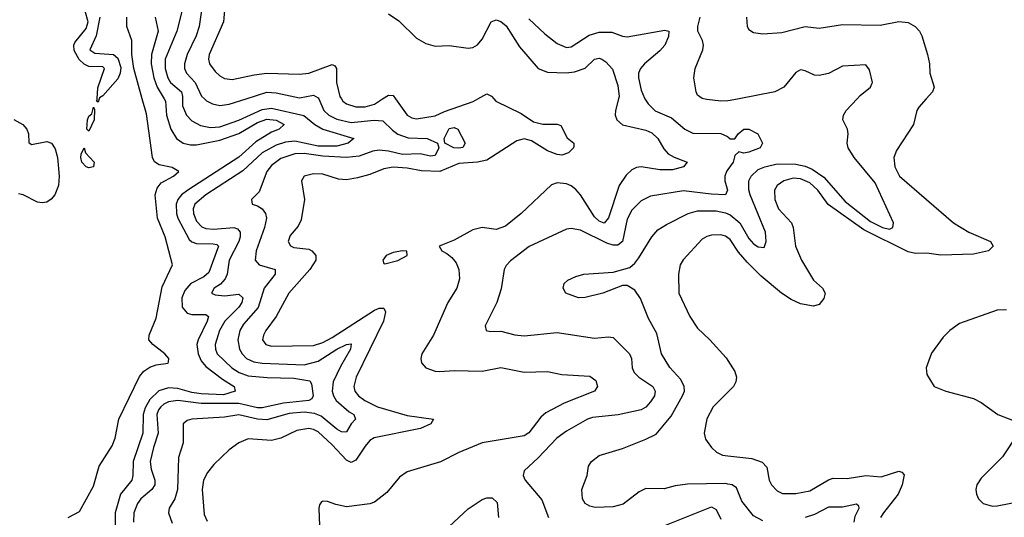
# Model space of a CAD drawing. Header units: inches. Extents: x 1694797 to 1849917, y 907313 to 1017959.
# Tile 239 of 256: x 1766974 to 1771181, y 958211 to 960339. Entities that reach past the tile are written whole.
import ezdxf

# ---------------------------------------------------------------- set-up
doc = ezdxf.new("R2010")
doc.units = ezdxf.units.IN
doc.header["$MEASUREMENT"] = 0
for name, color, linetype in [('B7965', 7, 'Continuous'), ('B7966', 7, 'Continuous'), ('B7975', 7, 'Continuous'), ('B7976', 7, 'Continuous')]:
    doc.layers.add(name, color=color, linetype=linetype)

msp = doc.modelspace()

# ---------------------------------------------------------------- linework, layer by layer
at = {"layer": 'B7965', "color": 5}
for points, elevation in [([(1767181.3, 958210), (1767230, 958235.8), (1767290, 958343.5), (1767313.3, 958430), (1767370, 958515.9), (1767381.8, 958550), (1767398.7, 958630), (1767486.6, 958813.4), (1767504.4, 958835.6), (1767530, 958852.7), (1767557.8, 958862.2), (1767608.5, 958870), (1767610, 958875.3), (1767611, 958890), (1767595.1, 958910), (1767543.2, 958950), (1767526.5, 958970), (1767526.9, 958990), (1767557.6, 959062.4), (1767583.6, 959196.4), (1767627.8, 959290), (1767596.5, 959410), (1767563.5, 959490), (1767553.8, 959590), (1767561.7, 959618.3), (1767579.4, 959640.6), (1767632.2, 959670), (1767654.8, 959690), (1767626, 959706), (1767570, 959717.8), (1767550.7, 959730.7), (1767541.4, 959750), (1767516.3, 959936.3), (1767498.4, 960000)], 580), ([(1767314.5, 960000), (1767310, 959986), (1767302, 959990), (1767305.6, 959994.4), (1767305.9, 960000)], 560), ([(1767591.1, 960000), (1767596.9, 959990), (1767601.7, 959930), (1767619.9, 959870), (1767644.2, 959830), (1767672.7, 959810), (1767703.6, 959803.6), (1767730, 959804), (1767830, 959823), (1767910, 959851.7), (1767990, 959898.6), (1768030, 959912.6), (1768069.6, 959909.6), (1768104.7, 959890), (1768083.6, 959870), (1768050, 959857.5), (1767983.7, 959816.3), (1767910, 959750.5), (1767692.3, 959610), (1767666.2, 959590), (1767649.4, 959570), (1767642.6, 959550), (1767644.1, 959510), (1767650.1, 959490), (1767698.8, 959398.8), (1767710, 959388.7), (1767730, 959381.5), (1767800.8, 959380.8), (1767816.7, 959376.7), (1767823.9, 959370), (1767782, 959258), (1767760.7, 959239.3), (1767706, 959210), (1767679.3, 959180.7), (1767667.5, 959150), (1767668.2, 959110), (1767690, 959083.9), (1767710, 959078.1), (1767770, 959078.6), (1767780.5, 959070), (1767775.8, 959050), (1767736.7, 958970), (1767731.5, 958950), (1767737.5, 958910), (1767750, 958880.1), (1767770, 958855.5), (1767841.1, 958801.1), (1767890.2, 958770), (1767894.7, 958750), (1767844.9, 958735.1), (1767750, 958738.5), (1767710, 958744.2), (1767650, 958761.4), (1767610, 958764.7), (1767568.7, 958751.3), (1767530, 958714.4), (1767510, 958678.4), (1767501.9, 958650), (1767500.7, 958570), (1767458.8, 958450), (1767458.3, 958390), (1767453.9, 958370), (1767405.1, 958310), (1767382.1, 958230), (1767383.8, 958070)], 620), ([(1767670.1, 960000), (1767670.1, 959970), (1767686.4, 959930), (1767710, 959905.9), (1767746.7, 959886.7), (1767790, 959877.9), (1767830, 959880.4), (1767910, 959909.4), (1768010, 959953.9), (1768050, 959959.6), (1768188.8, 959928.8), (1768234.7, 959890), (1768270, 959870.7), (1768402.3, 959830), (1768378.2, 959810), (1768330, 959797.2), (1768250, 959798), (1768150, 959818.9), (1768110, 959815.4), (1768070, 959802.5), (1768010, 959769.2), (1767927.1, 959692.9), (1767769.4, 959590), (1767722.9, 959550), (1767715.5, 959530), (1767716.6, 959510), (1767730, 959477.5), (1767752.7, 959452.7), (1767770, 959445.5), (1767802.4, 959442.4), (1767890, 959450.1), (1767904.7, 959444.7), (1767916.9, 959430), (1767917.1, 959410), (1767910.1, 959390), (1767868.7, 959310), (1767860.4, 959250), (1767852.1, 959230), (1767832, 959208), (1767805.2, 959190), (1767793.4, 959170), (1767810, 959162.6), (1767850, 959158), (1767910, 959165.1), (1767927.3, 959150), (1767923.1, 959130), (1767910.1, 959110), (1767850.9, 959050), (1767828.5, 959010), (1767809.7, 958950), (1767810.6, 958930), (1767818.2, 958910), (1767881.3, 958850), (1767912.4, 958830), (1767950, 958815.2), (1768031.9, 958808.1), (1768146.2, 958806.2), (1768214.2, 958794.2), (1768221.5, 958781.5), (1768228.9, 958730), (1768222.7, 958717.3), (1768210.3, 958709.7), (1768100.9, 958699.1), (1768010, 958678.4), (1767990, 958679.1), (1767910, 958697.3), (1767750, 958697.5), (1767650, 958709.9), (1767610, 958704.9), (1767590, 958694.9), (1767577.4, 958682.6), (1767567.6, 958670), (1767560.9, 958650), (1767566.5, 958570), (1767545.6, 958510), (1767532, 958450), (1767536.2, 958416.2), (1767552.1, 958370), (1767552.3, 958350), (1767538.8, 958330), (1767492.7, 958290), (1767477.3, 958270), (1767462.1, 958230), (1767460.5, 958190)], 640), ([(1768251.8, 960000), (1768273.2, 959950), (1768295.5, 959930), (1768330, 959912.9), (1768390, 959899.2), (1768489.5, 959909.5), (1768526.6, 959906.6), (1768566.6, 959866.6), (1768590, 959849.6), (1768634.1, 959834.1), (1768715.3, 959830), (1768758.9, 959810), (1768765.2, 959790), (1768750, 959757.7), (1768730, 959754.5), (1768685.7, 959765.7), (1768610, 959762.1), (1768550, 959776.7), (1768510, 959781.2), (1768483, 959777), (1768424.7, 959755.3), (1768370, 959749.9), (1768270, 959754.4), (1768190, 959765.8), (1768150, 959764.9), (1768090, 959744.6), (1768050, 959714.9), (1768030.1, 959690), (1767997.5, 959602.5), (1767965.5, 959570), (1767967.3, 959550), (1767990, 959542.4), (1768010, 959529.2), (1768025.2, 959510), (1768029.5, 959490), (1768020.4, 959450), (1767984.9, 959350), (1767980.8, 959310), (1767997, 959290), (1768066.3, 959270), (1768065.4, 959250), (1768018.9, 959190), (1767992.6, 959107.4), (1767930, 959036.3), (1767915.3, 959010), (1767906.8, 958970), (1767913.8, 958930), (1767924.4, 958910), (1767943.6, 958890), (1767975.1, 958875.1), (1768010, 958869.4), (1768190, 958863.1), (1768250, 958878), (1768330, 958929.7), (1768370, 958950.1), (1768390, 958953), (1768387.8, 958930), (1768344.8, 958855.2), (1768314.2, 958790), (1768308.8, 958750), (1768314.5, 958730), (1768326.9, 958710), (1768382.3, 958662.3), (1768402.7, 958650), (1768409.1, 958630), (1768390, 958610.9), (1768370, 958576.4), (1768364.5, 958575.5), (1768350, 958576.1), (1768330, 958587.3), (1768263.1, 958643.1), (1768234.2, 958654.2), (1768190, 958660.5), (1768125.2, 958654.8), (1768030, 958627.6), (1767990, 958631.2), (1767910, 958648.6), (1767850, 958639), (1767710.1, 958629.9), (1767690, 958624.2), (1767672.9, 958610), (1767672.5, 958530), (1767652.9, 958467.1), (1767649.1, 958330), (1767637.3, 958290), (1767612.6, 958250), (1767610.2, 958230), (1767626.1, 958186.1)], 660), ([(1769000.1, 960000), (1769008.7, 959990), (1769117, 959937), (1769170, 959902.3), (1769210, 959891.7), (1769270, 959892), (1769286.4, 959886.4), (1769313.7, 959833.7), (1769342.4, 959810), (1769341.8, 959798.2), (1769340.9, 959790), (1769319, 959770), (1769290, 959759.6), (1769270, 959762.3), (1769230, 959778.1), (1769160.5, 959820.5), (1769129.2, 959829.2), (1769099, 959821), (1768970, 959737.9), (1768930.7, 959729.3), (1768850, 959723.4), (1768770, 959690.2), (1768691.8, 959691.8), (1768630, 959703.3), (1768570, 959708.1), (1768530, 959700.7), (1768470, 959677.2), (1768417.3, 959662.7), (1768370, 959653.8), (1768337.1, 959657.1), (1768270, 959678.2), (1768230, 959679.8), (1768190, 959669.5), (1768178.9, 959650), (1768191.1, 959570), (1768176.7, 959483.3), (1768163.8, 959456.2), (1768130, 959415.4), (1768122, 959390), (1768131.8, 959371.8), (1768145, 959365), (1768210, 959356.8), (1768223.1, 959350), (1768239, 959330), (1768239.8, 959310), (1768213.6, 959270), (1768123.6, 959170), (1768070.1, 959069.9), (1768026.7, 959010), (1768015.5, 958990), (1768011.9, 958970), (1768025.5, 958950), (1768050, 958942.4), (1768230, 958945.6), (1768270, 958958.4), (1768310, 958979.7), (1768490, 959096.6), (1768510, 959104.5), (1768530, 959105.5), (1768537.8, 959090), (1768528.9, 959050), (1768411.7, 958810), (1768401.9, 958770), (1768405.6, 958750), (1768421.4, 958730), (1768448.6, 958710), (1768503.1, 958683.1), (1768630, 958645.9), (1768742.4, 958630), (1768731.3, 958610), (1768687.4, 958590), (1768488.6, 958551.4), (1768470, 958538.8), (1768450, 958515.7), (1768410, 958455), (1768390, 958445.4), (1768370, 958455.4), (1768310, 958520.6), (1768250, 958576.1), (1768230, 958586.9), (1768210, 958590.8), (1768158.2, 958581.8), (1768090, 958549.9), (1768050, 958539.6), (1767950, 958546.6), (1767910, 958528.7), (1767870, 958499.2), (1767803.6, 958436.4), (1767777.1, 958402.9), (1767759.2, 958370), (1767754.4, 958330), (1767762.6, 958222.6), (1767775, 958195)], 680), ([(1767763.4, 960000), (1767772.1, 959992.1), (1767798.9, 959978.9), (1767830, 959972.2), (1767870, 959977.4), (1767941.5, 960000)], 660), ([(1769532.6, 960000), (1769519.8, 959950), (1769518.8, 959930), (1769525, 959910), (1769550, 959888.7), (1769650, 959866.4), (1769674.7, 959854.7), (1769701, 959830), (1769726.5, 959786.5), (1769745, 959765), (1769770, 959751), (1769826.8, 959730), (1769810.2, 959709.8), (1769763.5, 959696.5), (1769710, 959696.5), (1769630, 959709.1), (1769610, 959707.3), (1769590, 959697.1), (1769566.1, 959673.9), (1769536.2, 959630), (1769490, 959491.1), (1769470.9, 959469.1), (1769450, 959477.4), (1769430, 959495.1), (1769370, 959589.1), (1769350, 959612.5), (1769330, 959628.3), (1769310, 959636.5), (1769270, 959641.4), (1769246.9, 959633.1), (1769117.3, 959510), (1769050, 959456.2), (1769010, 959441.5), (1768950, 959449.8), (1768910, 959440.8), (1768830, 959395.3), (1768766, 959370), (1768777.3, 959350), (1768799.3, 959339.3), (1768821.3, 959321.3), (1768839.1, 959299.1), (1768850.8, 959270.8), (1768853.6, 959230), (1768841.4, 959190), (1768804.1, 959130), (1768742.8, 958990), (1768693, 958910), (1768687.9, 958890), (1768690.9, 958870.9), (1768710, 958850.2), (1768750, 958835.3), (1768770, 958834.3), (1768830, 958838.5), (1768950, 958835.7), (1769030, 958850.8), (1769130, 958832), (1769230, 958834), (1769290, 958821.6), (1769410, 958814), (1769435.6, 958795.6), (1769443.7, 958770), (1769430, 958749.7), (1769301.1, 958698.9), (1769222.6, 958657.4), (1769201, 958639), (1769150, 958571.6), (1769130, 958558.9), (1768950.1, 958529.9), (1768850, 958488.3), (1768772.5, 958447.5), (1768630, 958404.7), (1768597.3, 958382.7), (1768542.7, 958317.3), (1768490, 958276.2), (1768470, 958269.1), (1768370, 958255.6), (1768325.2, 958265.2), (1768290, 958278.7), (1768270, 958280.5), (1768263.4, 958276.6), (1768255.1, 958264.9), (1768253.1, 958250), (1768255, 958175)], 720), ([(1768348.8, 960000), (1768355.2, 959990), (1768370, 959979.2), (1768410, 959965.5), (1768450, 959966.7), (1768490, 959977.3), (1768525, 960000)], 680), ([(1768580.3, 960000), (1768630, 959931), (1768650, 959918.6), (1768670, 959914.2), (1768750, 959926.9), (1768790, 959945.9), (1768911.2, 959988.8), (1768931.7, 960000)], 680), ([(1769645.5, 960000), (1769659, 959979), (1769689.6, 959949.6), (1769759.1, 959919.1), (1769815.5, 959870), (1769850, 959852.7), (1769970, 959852.2), (1769998.8, 959838.8), (1770000, 959837.8)], 740), ([(1770000, 959991.9), (1769970, 959990.2), (1769910, 959996.9), (1769896, 960000)], 760), ([(1766950, 959911.8), (1766987.3, 959890), (1767005, 959870), (1767011.8, 959850), (1767013.7, 959813.7), (1767025, 959805), (1767090, 959818.2), (1767110.4, 959810), (1767126.6, 959786.6), (1767135.9, 959750), (1767142.6, 959670), (1767140.2, 959630), (1767124.3, 959590), (1767108.7, 959571.3), (1767090, 959559), (1767070, 959555.2), (1767050, 959558.7), (1766990, 959589.7), (1766970, 959594)], 580), ([(1770000, 959698.2), (1769994.3, 959690), (1769987.2, 959670), (1769987.4, 959650), (1769999, 959610), (1769990.3, 959590), (1769928.1, 959591.9), (1769810, 959607), (1769670, 959583.6), (1769630, 959564), (1769590, 959524.4), (1769570, 959486.3), (1769549.2, 959390.8), (1769530, 959375), (1769510, 959375), (1769482.7, 959382.7), (1769370, 959438.4), (1769330, 959445.5), (1769310, 959443.1), (1769150.6, 959369.4), (1769071.9, 959308.1), (1769053, 959287), (1769044.6, 959270), (1769031.6, 959188.4), (1769013.4, 959130), (1768962.4, 959030), (1768967.3, 959010), (1768986, 959006), (1769030, 959007.2), (1769090, 958991), (1769130, 958987.2), (1769270, 959001.5), (1769430, 958976.5), (1769490, 958983.2), (1769510, 958980.2), (1769579.3, 958910), (1769588.6, 958890), (1769591.8, 958850), (1769599.2, 958830), (1769620.2, 958810), (1769680.1, 958770), (1769690.1, 958750), (1769686.4, 958730), (1769670, 958705), (1769650, 958681.7), (1769630, 958670.4), (1769531.3, 958648.7), (1769422.3, 958637.7), (1769399.6, 958630), (1769310, 958578.6), (1769269.3, 958550), (1769190, 958465.1), (1769130.4, 958410), (1769124.9, 958390), (1769134.4, 958370), (1769205.8, 958285.8), (1769234, 958210)], 740), ([(1770000, 958353.3), (1769990, 958355), (1769827.9, 958352.1), (1769774.8, 958345.2), (1769727.3, 958332.7), (1769650, 958333.5), (1769620.6, 958319.4), (1769552.2, 958267.8), (1769510, 958255.9), (1769432.9, 958252.9), (1769410, 958258.5), (1769390.2, 958270.2), (1769378.3, 958290), (1769376.1, 958330), (1769398.9, 958390), (1769404.6, 958430), (1769417, 958450), (1769450, 958475.3), (1769550, 958505), (1769650, 958544.6), (1769693.4, 958566.6), (1769757.3, 958642.7), (1769806.1, 958730), (1769814.2, 958750), (1769813.5, 958770), (1769799.5, 958799.5), (1769751.6, 958851.6), (1769717.1, 958910), (1769696.7, 958996.7), (1769660.7, 959060.7), (1769626.9, 959146.9), (1769602.7, 959182.7), (1769570, 959201.5), (1769550, 959202.3), (1769465.2, 959170), (1769390, 959150.3), (1769362, 959150), (1769307.7, 959170), (1769296.3, 959190), (1769300.7, 959210), (1769315.6, 959224.4), (1769350, 959240.5), (1769384.7, 959250), (1769510, 959258.7), (1769580.7, 959279.3), (1769602.7, 959297.3), (1769620.1, 959319.9), (1769674.5, 959410), (1769700.6, 959439.4), (1769737.1, 959462.9), (1769830.5, 959509.5), (1769870, 959521.7), (1769950, 959522), (1769990, 959513.3), (1770000, 959508.8)], 760), ([(1770000, 959405.7), (1769990, 959413.2), (1769970, 959418.4), (1769930, 959416.8), (1769910, 959411.7), (1769890, 959399.8), (1769808.7, 959311.3), (1769796, 959290), (1769789.1, 959250), (1769790.2, 959170), (1769837.3, 959070), (1769870, 959019.3), (1769922.4, 958970), (1769992.4, 958892.4), (1770000, 958880.7)], 780), ([(1770000, 958746.2), (1769937.2, 958682.8), (1769910, 958632), (1769899.4, 958570), (1769905.1, 958545.1), (1769930.1, 958510.1), (1769951.8, 958490), (1769977.2, 958477.2), (1770000, 958474.4)], 780), ([(1768810, 958171.3), (1768890, 958247.2), (1768950, 958287.6), (1768970, 958294.8), (1768993.6, 958293.6), (1769014.1, 958274.1), (1769020.1, 958210)], 720), ([(1769730, 958176.4), (1769930, 958255.7), (1769950, 958244.7), (1769970, 958203.5)], 740)]:
    msp.add_lwpolyline(points, dxfattribs=dict(at, elevation=elevation))
for points, elevation in [([(1767270, 959862), (1767260.9, 959870), (1767263.8, 959910), (1767270, 959925.5), (1767283.3, 959936.7), (1767290, 959964.7), (1767294.2, 959954.2), (1767292.2, 959910)], 560), ([(1768850, 959789.4), (1768829.6, 959790), (1768790.8, 959810.8), (1768787.8, 959830), (1768810, 959873.6), (1768830, 959878), (1768846.7, 959870), (1768877.3, 959810), (1768867.7, 959792.3)], 660), ([(1767270, 959705.6), (1767258, 959710), (1767240.5, 959730), (1767235.1, 959750), (1767236.6, 959763.4), (1767250, 959790.8), (1767255.8, 959770), (1767292.3, 959730), (1767290, 959709.8)], 560), ([(1768610, 959351), (1768570, 959343), (1768540.5, 959330), (1768525.3, 959310), (1768530, 959296), (1768534.8, 959294.8), (1768590, 959308.3), (1768629.2, 959330), (1768628.7, 959348.7)], 720)]:
    msp.add_lwpolyline(points, close=True, dxfattribs=dict(at, elevation=elevation))
at = {"layer": 'B7966', "color": 5}
for points, elevation in [([(1767760.4, 960439.6), (1767741.5, 960310), (1767728.2, 960270), (1767689.6, 960190), (1767678.7, 960150), (1767679.1, 960130), (1767686.9, 960110), (1767724, 960070), (1767751.2, 960011.2), (1767763.4, 960000)], 660), ([(1767851.8, 960410), (1767844.5, 960330), (1767784.5, 960190), (1767781.5, 960170), (1767785.8, 960150), (1767810, 960117.1), (1767830, 960099), (1767850, 960087.3), (1767882.5, 960082.5), (1767976.5, 960103.5), (1768030, 960110.5), (1768170, 960106.3), (1768210, 960109.6), (1768310, 960146.5), (1768321, 960141), (1768328.2, 960130), (1768328.6, 960070), (1768342.5, 960010), (1768348.8, 960000)], 680), ([(1767305.9, 960000), (1767307.9, 960047.9), (1767336.9, 960130), (1767330, 960136.4), (1767270, 960139), (1767250, 960148.8), (1767228, 960168), (1767206.9, 960206.9), (1767206, 960230), (1767210, 960240.4), (1767258.6, 960301.4), (1767267, 960330), (1767254.6, 960374.6)], 560), ([(1767671.8, 960390), (1767646.5, 960290), (1767595.6, 960170), (1767595.6, 960130), (1767607.2, 960090), (1767618.5, 960070), (1767665.1, 960030), (1767670.1, 960010), (1767670.1, 960000)], 640), ([(1768550, 960363.9), (1768594.2, 960334.2), (1768670, 960260.2), (1768710, 960236.1), (1768750, 960225.2), (1768810, 960227.8), (1768890, 960216.5), (1768910, 960220.2), (1768930, 960231.6), (1768950, 960255.6), (1768989, 960330), (1769010, 960337.9), (1769030, 960331.4), (1769052.3, 960312.3), (1769110, 960223.2), (1769189.3, 960130), (1769230, 960114.2), (1769308.9, 960111.1), (1769344.5, 960115.5), (1769390, 960131.8), (1769430, 960169.2), (1769450, 960174.3), (1769461.6, 960170), (1769478.4, 960158.4), (1769506.6, 960126.6), (1769530, 960057.1), (1769535.2, 960010), (1769532.6, 960000)], 720), ([(1767316.3, 960350), (1767301.7, 960270), (1767274.7, 960210), (1767295.3, 960195.3), (1767375.8, 960190), (1767394.3, 960174.3), (1767406.1, 960133.9), (1767404.3, 960110), (1767393.7, 960086.3), (1767330, 960013.3), (1767315.8, 960004.2), (1767314.5, 960000)], 560), ([(1767498.4, 960000), (1767461.7, 960130), (1767454.1, 960190), (1767453.1, 960250), (1767432.3, 960310), (1767431.6, 960350)], 580), ([(1767553.3, 960350), (1767566.3, 960290), (1767537.1, 960190), (1767536.3, 960150), (1767547.8, 960090), (1767562.1, 960050), (1767591.1, 960000)], 620), ([(1769150, 960341.7), (1769218, 960278), (1769270, 960236.1), (1769310, 960219.5), (1769330, 960222.4), (1769407.4, 960272.6), (1769450, 960285.6), (1769504.6, 960284.6), (1769550, 960267.5), (1769570, 960264.7), (1769730, 960294.4), (1769747.7, 960290), (1769746.7, 960266.7), (1769731.3, 960230), (1769710, 960206.1), (1769643.5, 960150), (1769626.8, 960130), (1769618.7, 960110), (1769617.5, 960090), (1769630, 960037.1), (1769643.4, 960003.4), (1769645.5, 960000)], 740), ([(1769896, 960000), (1769890, 960001.3), (1769870, 960015.5), (1769863.9, 960030), (1769854.7, 960090), (1769859.7, 960130), (1769893.2, 960210), (1769896.1, 960230), (1769891.6, 960250), (1769872.3, 960290), (1769871.8, 960310), (1769881, 960350)], 760), ([(1767941.5, 960000), (1768030, 960028), (1768070, 960026.1), (1768170, 960004.6), (1768230, 960015.7), (1768250, 960004.2), (1768251.8, 960000)], 660), ([(1768525, 960000), (1768550, 960016.3), (1768570, 960014.2), (1768580.3, 960000)], 680), ([(1768931.7, 960000), (1768970, 960020.9), (1768990, 960011.7), (1769000.1, 960000)], 680)]:
    msp.add_lwpolyline(points, dxfattribs=dict(at, elevation=elevation))
at = {"layer": 'B7975', "color": 5}
for points, elevation in [([(1770847.8, 960000), (1770815.9, 959964.1), (1770807.9, 959950), (1770792.7, 959890), (1770720.6, 959779.4), (1770709.5, 959750), (1770713.7, 959710), (1770733.8, 959670), (1770963.9, 959470), (1771029.7, 959429.7), (1771121.6, 959390), (1771133, 959370), (1771113, 959350), (1771050, 959335.5), (1770910, 959332.4), (1770850, 959339.9), (1770801.6, 959338.4), (1770770, 959345.4), (1770580.4, 959440.4), (1770428.5, 959548.5), (1770383.7, 959610), (1770350, 959641.7), (1770310, 959658.8), (1770279.5, 959660.5), (1770238.5, 959650), (1770211.1, 959630), (1770199.4, 959610), (1770200.8, 959570), (1770216.8, 959530), (1770272, 959470), (1770279, 959450), (1770289.4, 959370), (1770314.4, 959310), (1770365.5, 959225.5), (1770404.6, 959190), (1770416, 959170), (1770410, 959146.6), (1770390, 959121.3), (1770366.4, 959113.6), (1770310, 959124.2), (1770270, 959142.7), (1770229.2, 959169.2), (1770142.4, 959242.4), (1770081.8, 959301.8), (1770045.3, 959345.3), (1770010, 959398.2), (1770000, 959405.7)], 780), ([(1770000, 959508.8), (1770010, 959504.2), (1770050.7, 959470.7), (1770090, 959403.2), (1770110, 959379.9), (1770130, 959367.5), (1770155, 959365), (1770164.2, 959390), (1770160.1, 959430), (1770095.3, 959590), (1770089.1, 959610.9), (1770089.6, 959650), (1770099.6, 959670), (1770130, 959697.7), (1770158.3, 959710), (1770210, 959721.8), (1770290, 959721.3), (1770330, 959712.4), (1770359.8, 959699.8), (1770410, 959665), (1770501.7, 959561.7), (1770610, 959475.7), (1770660.8, 959450), (1770690, 959442.6), (1770705.1, 959450), (1770708.2, 959470), (1770630, 959640.9), (1770540.2, 959750), (1770514.4, 959790), (1770509.3, 959810), (1770514.2, 959850), (1770511.3, 959870), (1770491.7, 959910), (1770494.3, 959930), (1770505.2, 959950), (1770552.1, 960000)], 760), ([(1770048.4, 960000), (1770010, 959992.4), (1770000, 959991.9)], 760), ([(1770000, 959837.8), (1770010, 959828.5), (1770030, 959828.5), (1770044.2, 959850), (1770068.2, 959870), (1770090, 959871.1), (1770127.3, 959850), (1770147.3, 959810), (1770138, 959790), (1770090, 959771.6), (1770068.2, 959768.2), (1770046.9, 959773.1), (1770030, 959757.6), (1770022.1, 959730), (1770000, 959698.2)], 740), ([(1771190, 959097.4), (1771150, 959096.5), (1770990, 959039.2), (1770948.4, 959010), (1770919.4, 958980.6), (1770870, 958912.7), (1770847.7, 958850), (1770850, 958822), (1770881, 958770), (1770931, 958750), (1771050, 958719), (1771081.8, 958701.8), (1771153.4, 958650), (1771223.1, 958623.1)], 820), ([(1770000, 958880.7), (1770030, 958834.4), (1770036.6, 958810), (1770033.4, 958790), (1770023.5, 958770), (1770000, 958746.2)], 780), ([(1771239.7, 958570), (1771174, 958470), (1771082.2, 958377.8), (1771063.7, 958350), (1771059.5, 958330), (1771062, 958310), (1771070.4, 958290), (1771090.2, 958270.2), (1771130, 958259.1), (1771150, 958259.7), (1771290, 958287)], 820), ([(1770000, 958474.4), (1770101.7, 958461.7), (1770147.2, 958447.2), (1770166, 958426), (1770176.3, 958370), (1770185.8, 958350), (1770210, 958324.2), (1770233.4, 958313.4), (1770290, 958312.4), (1770350, 958324.4), (1770430, 958371.7), (1770450, 958378), (1770510, 958376.8), (1770590, 958389.6), (1770655.6, 958384.4), (1770730, 958408.2), (1770743.9, 958403.9), (1770752.7, 958392.7), (1770745.3, 958350), (1770726.9, 958310), (1770664.5, 958230), (1770652.1, 958210)], 780), ([(1770150, 958195.3), (1770110, 958216.9), (1770059.5, 958279.5), (1770036.3, 958336.3), (1770018.9, 958350), (1770000, 958353.3)], 760), ([(1770539.3, 958190), (1770543.6, 958216.4), (1770560.7, 958250), (1770559, 958259), (1770550, 958267.2), (1770490, 958255), (1770430, 958253.8), (1770370, 958223.6), (1770330, 958209.6)], 760)]:
    msp.add_lwpolyline(points, dxfattribs=dict(at, elevation=elevation))
at = {"layer": 'B7976', "color": 5}
for points, elevation in [([(1770079.5, 960350), (1770082.4, 960310), (1770090, 960297.3), (1770110, 960283.8), (1770150, 960278.4), (1770230, 960284.2), (1770330, 960308.8), (1770390, 960302.4), (1770490, 960318.4), (1770650, 960314.9), (1770730, 960331.3), (1770770, 960326), (1770800.4, 960310), (1770818.7, 960290), (1770829.1, 960269.1), (1770852.9, 960190), (1770861.1, 960150), (1770863.1, 960110), (1770881.7, 960050), (1770874.6, 960030), (1770847.8, 960000)], 780), ([(1770552.1, 960000), (1770565.6, 960014.4), (1770608.9, 960050), (1770615.6, 960064.4), (1770617.7, 960070), (1770604.8, 960124.8), (1770590, 960145.3), (1770490, 960139.7), (1770430, 960108.6), (1770390, 960099.4), (1770370, 960101.4), (1770330, 960119.7), (1770310, 960123.9), (1770290, 960112.4), (1770238.5, 960050), (1770200.9, 960030), (1770048.4, 960000)], 760)]:
    msp.add_lwpolyline(points, dxfattribs=dict(at, elevation=elevation))

doc.saveas('drawing.dxf')
